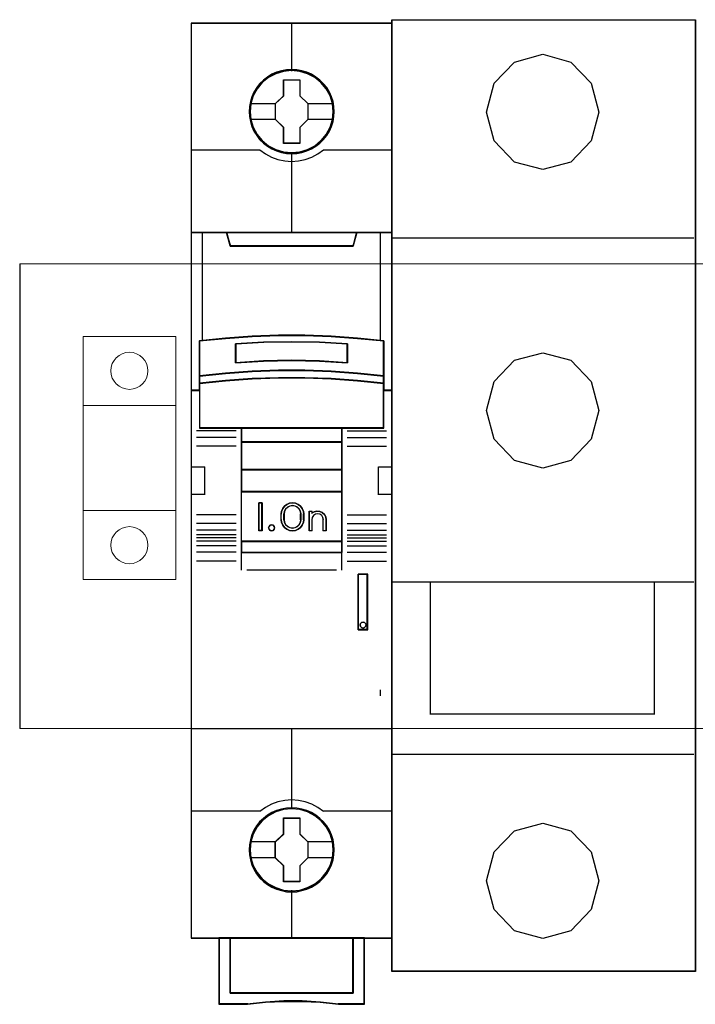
# Model space of a CAD drawing. Header units: millimetres. Extents: x 0 to 1096681, y -272449 to 90187.
# Tile 29 of 35: x 1071523 to 1077558, y -131188 to -122395. Entities that reach past the tile are written whole.
import ezdxf

# ---------------------------------------------------------------- set-up
doc = ezdxf.new("R2010")
doc.units = ezdxf.units.MM
doc.layers.add('45', color=7, linetype='Continuous')

msp = doc.modelspace()

# ---------------------------------------------------------------- linework, layer by layer
at = {"lineweight": 0}
for p, q in [((1071523.404, -124574.093), (1092363.081, -124574.093)), ((1072089.503, -125838.939), (1072917.692, -125838.939)), ((1072089.503, -126779.464), (1072917.692, -126779.464)), ((1071523.404, -128724.752), (1080711.048, -128724.752)), ((1071523.404, -128724.752), (1092363.081, -128724.752))]:
    msp.add_line(p, q, dxfattribs=at)
msp.add_lwpolyline([(1071523.404, -124574.093), (1071523.404, -128724.752)])
msp.add_lwpolyline([(1072089.503, -125224.748), (1072917.692, -125224.748), (1072917.692, -127393.655), (1072089.503, -127393.655)], close=True, dxfattribs=at)
for centre in [(1072503.471, -125530.428), (1072503.471, -125530.428), (1072503.471, -127087.975), (1072503.471, -127087.975)]:
    msp.add_circle(centre, 165.692, dxfattribs=at)
at = {"layer": '45', "color": 159}
msp.add_lwpolyline([(1074848.366, -122394.917), (1077559.129, -122394.917), (1077559.129, -130894.803), (1074848.366, -130894.803), (1074848.366, -122394.917)], dxfattribs=at)
at = {"layer": '45', "color": 179}
msp.add_lwpolyline([(1074850.992, -122397.545), (1077556.502, -122397.545), (1077556.502, -130892.176), (1074850.992, -130892.176), (1074850.992, -122397.545)], close=True, dxfattribs=at)
at = {"layer": '45', "color": 7}
for points in [[(1074850.992, -122426.391), (1073053.685, -122426.391), (1073053.685, -130597.089), (1074850.992, -130597.089), (1074850.992, -122426.391)], [(1074332.667, -123216.312), (1074330.435, -123171.179), (1074323.183, -123126.045), (1074307.564, -123082.563), (1074289.155, -123040.732), (1074265.726, -123001.654), (1074237.834, -122966.978), (1074204.363, -122935.055), (1074167.546, -122906.984), (1074130.728, -122882.766), (1074087.217, -122864.052), (1074043.705, -122851.393), (1073997.962, -122842.586), (1073952.777, -122840.385), (1073907.034, -122842.586), (1073862.407, -122851.393), (1073817.222, -122864.052), (1073775.941, -122882.766), (1073736.892, -122906.984), (1073700.633, -122935.055), (1073666.605, -122966.978), (1073640.386, -123001.654), (1073615.841, -123040.732), (1073595.759, -123082.563), (1073584.044, -123126.045), (1073575.119, -123171.179), (1073571.772, -123216.312), (1073575.119, -123260.895), (1073584.044, -123304.927), (1073595.759, -123348.409), (1073615.841, -123389.69), (1073640.386, -123429.319), (1073666.605, -123465.095), (1073700.633, -123497.019), (1073736.892, -123525.09), (1073775.941, -123548.207), (1073817.222, -123566.92), (1073862.407, -123580.13), (1073907.034, -123589.487), (1073952.777, -123591.689), (1073997.962, -123589.487), (1074043.705, -123580.13), (1074087.217, -123566.92), (1074130.728, -123548.207), (1074167.546, -123525.09), (1074204.363, -123497.019), (1074237.834, -123465.095), (1074265.726, -123429.319), (1074289.155, -123389.69), (1074307.564, -123348.409), (1074323.183, -123304.927), (1074330.435, -123260.895), (1074332.667, -123216.312)], [(1074332.667, -123216.312), (1074330.435, -123171.179), (1074323.183, -123126.045), (1074307.564, -123082.563), (1074289.155, -123040.732), (1074265.726, -123001.654), (1074237.834, -122966.978), (1074204.363, -122935.055), (1074167.546, -122906.984), (1074130.728, -122882.766), (1074087.217, -122864.052), (1074043.705, -122851.393), (1073997.962, -122842.586), (1073952.777, -122840.385), (1073907.034, -122842.586), (1073862.407, -122851.393), (1073817.222, -122864.052), (1073775.941, -122882.766), (1073736.892, -122906.984), (1073700.633, -122935.055), (1073666.605, -122966.978), (1073640.386, -123001.654), (1073615.841, -123040.732), (1073595.759, -123082.563), (1073584.044, -123126.045), (1073575.119, -123171.179), (1073571.772, -123216.312), (1073575.119, -123260.895), (1073584.044, -123304.927), (1073595.759, -123348.409), (1073615.841, -123389.69), (1073640.386, -123429.319), (1073666.605, -123465.095), (1073700.633, -123497.019), (1073736.892, -123525.09), (1073775.941, -123548.207), (1073817.222, -123566.92), (1073862.407, -123580.13), (1073907.034, -123589.487), (1073952.777, -123591.689), (1073997.962, -123589.487), (1074043.705, -123580.13), (1074087.217, -123566.92), (1074130.728, -123548.207), (1074167.546, -123525.09), (1074204.363, -123497.019), (1074237.834, -123465.095), (1074265.726, -123429.319), (1074289.155, -123389.69), (1074307.564, -123348.409), (1074323.183, -123304.927), (1074330.435, -123260.895), (1074332.667, -123216.312)], [(1073880.862, -122930.685), (1074025.98, -122930.685), (1074025.98, -123073.475), (1074097.976, -123144.044), (1074097.976, -123286.835), (1074025.98, -123358.506), (1074025.98, -123500.194), (1073880.862, -123500.194), (1073880.862, -123358.506), (1073807.179, -123286.835), (1073807.179, -123144.044), (1073880.862, -123073.475), (1073880.862, -122930.685)], [(1073880.862, -122930.685), (1074025.98, -122930.685), (1074025.98, -122930.685), (1074025.98, -123073.475), (1074025.98, -123073.475), (1074097.976, -123144.044), (1074097.976, -123144.044), (1074097.976, -123286.835), (1074097.976, -123286.835), (1074025.98, -123358.506), (1074025.98, -123358.506), (1074025.98, -123500.194), (1074025.98, -123500.194), (1073880.862, -123500.194), (1073880.862, -123500.194), (1073880.862, -123358.506), (1073880.862, -123358.506), (1073807.179, -123286.835), (1073807.179, -123286.835), (1073807.179, -123144.044), (1073807.179, -123144.044), (1073880.862, -123073.475), (1073880.862, -123073.475), (1073880.862, -122930.685), (1073880.862, -122930.685)], [(1073881.804, -122932.596), (1074025.015, -122932.596), (1074025.015, -123074.488), (1074096.066, -123144.613), (1074096.066, -123286.505), (1074025.015, -123357.725), (1074025.015, -123498.522), (1073881.804, -123498.522), (1073881.804, -123357.725), (1073809.089, -123286.505), (1073809.089, -123144.613), (1073881.804, -123074.488), (1073881.804, -122932.596)], [(1073834.446, -125215.471), (1074070.231, -125215.471), (1074306.016, -125224.258), (1074541.246, -125240.733), (1074776.475, -125263.798), (1074776.475, -125577.371), (1074776.475, -125644.369), (1074776.475, -125707.523), (1074850.992, -125707.523), (1074850.992, -124296.17), (1074750.894, -124296.17), (1074533.46, -124296.17), (1074501.763, -124414.241), (1073402.914, -124414.241), (1073371.217, -124296.17), (1073153.782, -124296.17), (1073053.685, -124296.17), (1073053.685, -125707.523), (1073128.202, -125707.523), (1073128.202, -125644.369), (1073128.202, -125577.371), (1073128.202, -125263.798), (1073362.319, -125240.733), (1073598.66, -125224.258), (1073834.446, -125215.471)], [(1073402.242, -124418.003), (1074502.435, -124418.003), (1074534.171, -124296.17), (1073951.782, -124296.17), (1073370.506, -124296.17), (1073402.242, -124418.003)], [(1074305.96, -125537.372), (1074541.231, -125553.435), (1074776.502, -125577.806), (1074776.502, -125261.528), (1074541.231, -125238.264), (1074305.96, -125221.647), (1074070.133, -125212.785), (1073834.305, -125212.785), (1073598.478, -125221.647), (1073362.095, -125238.264), (1073127.936, -125261.528), (1073127.936, -125577.806), (1073362.095, -125553.435), (1073598.478, -125537.372), (1073834.305, -125529.063), (1074070.133, -125529.063), (1074305.96, -125537.372)], [(1074452.519, -125290.576), (1074452.519, -125457.884), (1074202.369, -125443.895), (1073951.662, -125439.419), (1073702.069, -125443.895), (1073451.919, -125457.884), (1073451.919, -125290.576), (1073702.069, -125276.028), (1073951.662, -125271.551), (1074202.369, -125276.028), (1074452.519, -125290.576)], [(1074202.369, -125443.895), (1074452.519, -125457.884), (1074452.519, -125290.576), (1074202.369, -125276.028), (1073951.662, -125271.551), (1073702.069, -125276.028), (1073451.919, -125290.576), (1073451.919, -125457.884), (1073702.069, -125443.895), (1073951.662, -125439.419), (1074202.369, -125443.895)], [(1074541.231, -125550.416), (1074305.96, -125533.987), (1074070.133, -125525.49), (1073834.305, -125525.49), (1073598.478, -125533.987), (1073362.095, -125550.416), (1073127.936, -125575.342), (1073127.936, -125644.456), (1073362.095, -125619.53), (1073598.478, -125603.101), (1073834.305, -125594.604), (1074070.133, -125594.604), (1074305.96, -125603.101), (1074541.231, -125619.53), (1074776.502, -125644.456), (1074776.502, -125575.342), (1074541.231, -125550.416)], [(1074305.96, -125600.664), (1074070.133, -125592.379), (1073834.305, -125592.379), (1073598.478, -125600.664), (1073362.095, -125616.681), (1073127.936, -125640.984), (1073127.936, -125704.503), (1073127.936, -126043.639), (1073502.812, -126043.639), (1074401.626, -126043.639), (1074776.502, -126043.639), (1074776.502, -125704.503), (1074776.502, -125640.984), (1074541.231, -125616.681), (1074305.96, -125600.664)], [(1073502.057, -126169.055), (1074402.62, -126169.055), (1074402.62, -126039.578), (1073502.057, -126039.578), (1073502.057, -126169.055)], [(1074402.62, -126164.994), (1073502.057, -126164.994), (1073502.057, -126415.349), (1074402.62, -126415.349), (1074402.62, -126164.994)], [(1074402.62, -126411.527), (1073502.057, -126411.527), (1073502.057, -126611.954), (1074402.62, -126611.954), (1074402.62, -126411.527)], [(1073502.057, -127055.092), (1074402.62, -127055.092), (1074402.62, -126608.132), (1073502.057, -126608.132), (1073502.057, -127055.092)], [(1073688.043, -126709.42), (1073688.043, -126959.775), (1073658.438, -126959.775), (1073658.438, -126709.42), (1073688.043, -126709.42)], [(1074057.962, -126783.971), (1074061.925, -126809.006), (1074061.925, -126860.19), (1074057.962, -126885.225), (1074047.205, -126909.704), (1074031.92, -126930.846), (1074010.974, -126945.867), (1073986.064, -126955.881), (1073960.023, -126959.775), (1073933.415, -126955.881), (1073908.506, -126945.867), (1073888.125, -126930.846), (1073872.274, -126909.704), (1073861.518, -126885.225), (1073857.555, -126860.19), (1073857.555, -126809.006), (1073861.518, -126783.971), (1073872.274, -126759.491), (1073888.125, -126738.35), (1073908.506, -126723.329), (1073933.415, -126713.315), (1073960.023, -126709.42), (1073986.064, -126713.315), (1074010.974, -126723.329), (1074031.92, -126738.35), (1074047.205, -126759.491), (1074057.962, -126783.971)], [(1074036.378, -126860.2), (1074036.378, -126808.837), (1074032.39, -126786.506), (1074022.133, -126765.29), (1074004.469, -126748.542), (1073983.387, -126737.934), (1073960.025, -126734.026), (1073936.093, -126737.934), (1073915.01, -126748.542), (1073897.346, -126765.29), (1073887.09, -126786.506), (1073883.101, -126808.837), (1073883.101, -126860.2), (1073887.09, -126882.532), (1073897.346, -126903.747), (1073915.01, -126920.496), (1073936.093, -126931.104), (1073960.025, -126934.453), (1073983.387, -126931.104), (1074004.469, -126920.496), (1074022.133, -126903.747), (1074032.39, -126882.532), (1074036.378, -126860.2)], [(1074153.919, -126788.841), (1074178.99, -126783.237), (1074202.922, -126785.479), (1074226.284, -126795.567), (1074244.517, -126812.94), (1074257.053, -126834.797), (1074261.042, -126859.457), (1074261.042, -126959.775), (1074234.831, -126959.775), (1074234.831, -126859.457), (1074230.842, -126839.281), (1074220.586, -126823.028), (1074204.061, -126811.819), (1074183.548, -126807.896), (1074164.175, -126811.819), (1074148.221, -126823.028), (1074136.255, -126839.281), (1074132.836, -126859.457), (1074132.836, -126959.775), (1074107.764, -126959.775), (1074107.764, -126783.237), (1074132.836, -126783.237), (1074132.836, -126802.292), (1074153.919, -126788.841)], [(1073796.419, -126919.525), (1073800.016, -126932.548), (1073796.419, -126945.57), (1073786.827, -126955.632), (1073773.637, -126959.775), (1073759.248, -126955.632), (1073750.255, -126945.57), (1073746.059, -126932.548), (1073750.255, -126919.525), (1073759.248, -126909.463), (1073773.637, -126906.503), (1073786.827, -126909.463), (1073796.419, -126919.525)], [(1074402.62, -127051.031), (1073502.057, -127051.031), (1073502.057, -127153.514), (1074402.62, -127153.514), (1074402.62, -127051.031)], [(1074547.78, -127346.058), (1074547.78, -127842.468), (1074631.82, -127842.468), (1074631.82, -127346.058), (1074547.78, -127346.058)], [(1074613.173, -127787.407), (1074616.779, -127800.429), (1074613.173, -127814.635), (1074603.559, -127823.513), (1074589.738, -127827.657), (1074576.518, -127823.513), (1074566.904, -127814.635), (1074563.299, -127800.429), (1074566.904, -127787.407), (1074576.518, -127777.344), (1074589.738, -127774.385), (1074603.559, -127777.344), (1074613.173, -127787.407)], [(1074332.189, -129808.914), (1074329.957, -129763.78), (1074322.705, -129718.647), (1074307.084, -129675.165), (1074289.231, -129633.885), (1074265.799, -129594.255), (1074237.346, -129559.58), (1074204.43, -129527.656), (1074167.609, -129499.586), (1074130.229, -129475.368), (1074086.713, -129456.654), (1074043.755, -129443.995), (1073998.007, -129435.739), (1073952.259, -129432.987), (1073906.511, -129435.739), (1073861.879, -129443.995), (1073816.69, -129456.654), (1073775.405, -129475.368), (1073736.352, -129499.586), (1073700.089, -129527.656), (1073666.615, -129559.58), (1073639.835, -129594.255), (1073615.288, -129633.885), (1073595.761, -129675.165), (1073583.487, -129718.647), (1073574.561, -129763.78), (1073571.772, -129808.914), (1073574.561, -129854.047), (1073583.487, -129897.529), (1073595.761, -129941.011), (1073615.288, -129982.292), (1073639.835, -130021.921), (1073666.615, -130057.697), (1073700.089, -130090.171), (1073736.352, -130117.691), (1073775.405, -130140.808), (1073816.69, -130159.522), (1073861.879, -130172.732), (1073906.511, -130182.089), (1073952.259, -130184.29), (1073998.007, -130182.089), (1074043.755, -130172.732), (1074086.713, -130159.522), (1074130.229, -130140.808), (1074167.609, -130117.691), (1074204.43, -130090.171), (1074237.346, -130057.697), (1074265.799, -130021.921), (1074289.231, -129982.292), (1074307.084, -129941.011), (1074322.705, -129897.529), (1074329.957, -129854.047), (1074332.189, -129808.914)], [(1074332.189, -129808.914), (1074329.957, -129763.78), (1074322.705, -129718.647), (1074307.084, -129675.165), (1074289.231, -129633.885), (1074265.799, -129594.255), (1074237.346, -129559.58), (1074204.43, -129527.656), (1074167.609, -129499.586), (1074130.229, -129475.368), (1074086.713, -129456.654), (1074043.755, -129443.995), (1073998.007, -129435.739), (1073952.259, -129432.987), (1073906.511, -129435.739), (1073861.879, -129443.995), (1073816.69, -129456.654), (1073775.405, -129475.368), (1073736.352, -129499.586), (1073700.089, -129527.656), (1073666.615, -129559.58), (1073639.835, -129594.255), (1073615.288, -129633.885), (1073595.761, -129675.165), (1073583.487, -129718.647), (1073574.561, -129763.78), (1073571.772, -129808.914), (1073574.561, -129854.047), (1073583.487, -129897.529), (1073595.761, -129941.011), (1073615.288, -129982.292), (1073639.835, -130021.921), (1073666.615, -130057.697), (1073700.089, -130090.171), (1073736.352, -130117.691), (1073775.405, -130140.808), (1073816.69, -130159.522), (1073861.879, -130172.732), (1073906.511, -130182.089), (1073952.259, -130184.29), (1073998.007, -130182.089), (1074043.755, -130172.732), (1074086.713, -130159.522), (1074130.229, -130140.808), (1074167.609, -130117.691), (1074204.43, -130090.171), (1074237.346, -130057.697), (1074265.799, -130021.921), (1074289.231, -129982.292), (1074307.084, -129941.011), (1074322.705, -129897.529), (1074329.957, -129854.047), (1074332.189, -129808.914)], [(1074330.279, -129808.793), (1074328.059, -129763.875), (1074320.842, -129718.957), (1074305.3, -129675.682), (1074287.537, -129634.599), (1074264.222, -129595.158), (1074235.913, -129560.648), (1074203.162, -129528.877), (1074166.525, -129500.94), (1074129.334, -129476.838), (1074086.036, -129458.213), (1074043.294, -129445.614), (1073997.776, -129437.398), (1073952.258, -129434.659), (1073906.74, -129437.398), (1073862.332, -129445.614), (1073817.369, -129458.213), (1073776.292, -129476.838), (1073737.435, -129500.94), (1073701.354, -129528.877), (1073668.048, -129560.648), (1073641.403, -129595.158), (1073616.979, -129634.599), (1073597.551, -129675.682), (1073585.339, -129718.957), (1073576.457, -129763.875), (1073573.682, -129808.793), (1073576.457, -129853.711), (1073585.339, -129896.986), (1073597.551, -129940.26), (1073616.979, -129981.344), (1073641.403, -130020.784), (1073668.048, -130056.39), (1073701.354, -130088.709), (1073737.435, -130116.098), (1073776.292, -130139.105), (1073817.369, -130157.729), (1073862.332, -130170.876), (1073906.74, -130180.188), (1073952.258, -130182.379), (1073997.776, -130180.188), (1074043.294, -130170.876), (1074086.036, -130157.729), (1074129.334, -130139.105), (1074166.525, -130116.098), (1074203.162, -130088.709), (1074235.913, -130056.39), (1074264.222, -130020.784), (1074287.537, -129981.344), (1074305.3, -129940.26), (1074320.842, -129896.986), (1074328.059, -129853.711), (1074330.279, -129808.793)], [(1073880.748, -129523.286), (1074025.379, -129523.286), (1074025.379, -129666.077), (1074097.976, -129736.646), (1074097.976, -129879.437), (1074025.379, -129951.108), (1074025.379, -130092.796), (1073880.748, -130092.796), (1073880.748, -129951.108), (1073806.462, -129879.437), (1073806.462, -129736.646), (1073880.748, -129666.077), (1073880.748, -129523.286)], [(1073880.748, -129523.286), (1074025.379, -129523.286), (1074025.379, -129523.286), (1074025.379, -129666.077), (1074025.379, -129666.077), (1074097.976, -129736.646), (1074097.976, -129736.646), (1074097.976, -129879.437), (1074097.976, -129879.437), (1074025.379, -129951.108), (1074025.379, -129951.108), (1074025.379, -130092.796), (1074025.379, -130092.796), (1073880.748, -130092.796), (1073880.748, -130092.796), (1073880.748, -129951.108), (1073880.748, -129951.108), (1073806.462, -129879.437), (1073806.462, -129879.437), (1073806.462, -129736.646), (1073806.462, -129736.646), (1073880.748, -129666.077), (1073880.748, -129666.077), (1073880.748, -129523.286), (1073880.748, -129523.286)], [(1073881.684, -129525.197), (1074024.42, -129525.197), (1074024.42, -129667.03), (1074096.066, -129737.125), (1074096.066, -129878.958), (1074024.42, -129950.148), (1074024.42, -130090.885), (1073881.684, -130090.885), (1073881.684, -129950.148), (1073808.372, -129878.958), (1073808.372, -129737.125), (1073881.684, -129667.03), (1073881.684, -129525.197)], [(1074502.111, -130593.267), (1074502.111, -131088.119), (1073402.327, -131088.119), (1073402.327, -130593.267), (1073302.701, -130593.267), (1073302.701, -131187.86), (1073557.054, -131187.86), (1073719.016, -131170.226), (1073882.091, -131161.41), (1074045.166, -131161.41), (1074208.242, -131170.226), (1074370.76, -131187.86), (1074601.737, -131187.86), (1074601.737, -130593.267), (1074502.111, -130593.267)], [(1073951.662, -130593.267), (1073402.021, -130593.267), (1073402.021, -131088.722), (1074502.418, -131088.722), (1074502.418, -130593.267), (1073951.662, -130593.267)], [(1074502.418, -131088.722), (1074502.418, -130593.267), (1073951.662, -130593.267), (1073402.021, -130593.267), (1073402.021, -131088.722), (1074502.418, -131088.722)]]:
    msp.add_lwpolyline(points, close=True, dxfattribs=at)
at = {"layer": '45', "color": 139}
for points in [[(1074850.992, -122426.391), (1073053.685, -122426.391), (1073053.685, -130597.089), (1074850.992, -130597.089), (1074850.992, -122426.391)], [(1074330.757, -123216.31), (1074328.536, -123171.407), (1074321.321, -123126.503), (1074305.78, -123083.242), (1074287.463, -123041.624), (1074264.152, -123002.744), (1074236.4, -122968.245), (1074203.097, -122936.484), (1074166.465, -122908.556), (1074129.832, -122884.461), (1074086.539, -122865.843), (1074043.246, -122853.248), (1073997.732, -122844.486), (1073952.774, -122842.296), (1073907.261, -122844.486), (1073862.858, -122853.248), (1073817.899, -122865.843), (1073776.826, -122884.461), (1073737.973, -122908.556), (1073701.896, -122936.484), (1073668.038, -122968.245), (1073641.952, -123002.744), (1073617.53, -123041.624), (1073597.548, -123083.242), (1073585.892, -123126.503), (1073577.012, -123171.407), (1073573.682, -123216.31), (1073577.012, -123260.667), (1073585.892, -123304.475), (1073597.548, -123347.736), (1073617.53, -123388.806), (1073641.952, -123428.234), (1073668.038, -123463.828), (1073701.896, -123495.589), (1073737.973, -123523.517), (1073776.826, -123546.517), (1073817.899, -123565.135), (1073862.858, -123578.278), (1073907.261, -123587.587), (1073952.774, -123589.778), (1073997.732, -123587.587), (1074043.246, -123578.278), (1074086.539, -123565.135), (1074129.832, -123546.517), (1074166.465, -123523.517), (1074203.097, -123495.589), (1074236.4, -123463.828), (1074264.152, -123428.234), (1074287.463, -123388.806), (1074305.78, -123347.736), (1074321.321, -123304.475), (1074328.536, -123260.667), (1074330.757, -123216.31)], [(1074323.833, -123216.395), (1074316.024, -123144.268), (1074295.385, -123075.994), (1074261.359, -123012.676), (1074214.504, -122957.067), (1074158.724, -122911.368), (1074094.577, -122877.782), (1074024.852, -122856.308), (1073952.338, -122849.701), (1073879.825, -122856.308), (1073810.1, -122877.782), (1073746.51, -122911.368), (1073690.173, -122957.067), (1073643.318, -123012.676), (1073609.292, -123075.994), (1073588.653, -123144.268), (1073580.844, -123216.395), (1073588.653, -123287.972), (1073609.292, -123356.796), (1073643.318, -123419.563), (1073690.173, -123475.173), (1073746.51, -123520.321), (1073810.1, -123554.458), (1073879.825, -123575.38), (1073952.338, -123583.089), (1074024.852, -123575.38), (1074094.577, -123554.458), (1074158.724, -123520.321), (1074214.504, -123475.173), (1074261.359, -123419.563), (1074295.385, -123356.796), (1074316.024, -123287.972), (1074323.833, -123216.395)], [(1074323.355, -123215.761), (1074316.102, -123144.201), (1074295.459, -123075.943), (1074260.868, -123012.089), (1074215.119, -122956.492), (1074158.769, -122911.354), (1074094.05, -122877.225), (1074024.31, -122856.307), (1073951.781, -122849.701), (1073879.809, -122856.307), (1073810.627, -122877.225), (1073745.908, -122911.354), (1073689.558, -122956.492), (1073643.809, -123012.089), (1073609.218, -123075.943), (1073588.017, -123144.201), (1073581.322, -123215.761), (1073588.017, -123287.322), (1073609.218, -123356.13), (1073643.809, -123418.883), (1073689.558, -123475.031), (1073745.908, -123520.169), (1073810.627, -123553.748), (1073879.809, -123575.216), (1073951.781, -123582.372), (1074024.31, -123575.216), (1074094.05, -123553.748), (1074158.769, -123520.169), (1074215.119, -123475.031), (1074260.868, -123418.883), (1074295.459, -123356.13), (1074316.102, -123287.322), (1074323.355, -123215.761)], [(1074305.14, -125602.505), (1074069.859, -125594.29), (1073834.579, -125594.29), (1073599.298, -125602.505), (1073363.462, -125618.387), (1073129.846, -125642.484), (1073129.846, -125705.465), (1073129.846, -126041.728), (1073503.854, -126041.728), (1074400.584, -126041.728), (1074774.592, -126041.728), (1074774.592, -125705.465), (1074774.592, -125642.484), (1074539.866, -125618.387), (1074305.14, -125602.505)], [(1073800.016, -126932.548), (1073796.419, -126919.525), (1073786.827, -126909.463), (1073773.637, -126906.503), (1073759.248, -126909.463), (1073750.255, -126919.525), (1073746.059, -126932.548), (1073750.255, -126945.57), (1073759.248, -126955.632), (1073773.637, -126959.775), (1073786.827, -126955.632), (1073796.419, -126945.57), (1073800.016, -126932.548)], [(1074616.779, -127800.429), (1074613.173, -127787.407), (1074603.559, -127777.344), (1074589.738, -127774.385), (1074576.518, -127777.344), (1074566.904, -127787.407), (1074563.299, -127800.429), (1074566.904, -127814.635), (1074576.518, -127823.513), (1074589.738, -127827.657), (1074603.559, -127823.513), (1074613.173, -127814.635), (1074616.779, -127800.429)], [(1074323.355, -129807.766), (1074316.102, -129735.631), (1074295.459, -129667.351), (1074260.868, -129604.027), (1074215.119, -129548.412), (1074158.769, -129503.259), (1074094.05, -129469.119), (1074024.31, -129448.194), (1073951.781, -129441.587), (1073879.809, -129448.194), (1073810.627, -129469.119), (1073745.908, -129503.259), (1073689.558, -129548.412), (1073643.809, -129604.027), (1073609.218, -129667.351), (1073588.017, -129735.631), (1073581.322, -129807.766), (1073588.017, -129879.35), (1073609.218, -129948.181), (1073643.809, -130010.954), (1073689.558, -130066.569), (1073745.908, -130112.273), (1073810.627, -130145.862), (1073879.809, -130167.338), (1073951.781, -130174.496), (1074024.31, -130167.338), (1074094.05, -130145.862), (1074158.769, -130112.273), (1074215.119, -130066.569), (1074260.868, -130010.954), (1074295.459, -129948.181), (1074316.102, -129879.35), (1074323.355, -129807.766)]]:
    msp.add_lwpolyline(points, close=True, dxfattribs=at)
at = {"layer": '45', "color": 59}
for points in [[(1074849.082, -122428.302), (1073055.595, -122428.302), (1073055.595, -130595.178), (1074849.082, -130595.178), (1074849.082, -122428.302)], [(1073834.696, -125214.893), (1074069.981, -125214.893), (1074305.265, -125223.656), (1074539.994, -125240.086), (1074774.723, -125263.089), (1074774.723, -125575.812), (1074774.723, -125642.629), (1074774.723, -125705.612), (1074849.082, -125705.612), (1074849.082, -124298.081), (1074749.197, -124298.081), (1074532.225, -124298.081), (1074500.595, -124415.832), (1073404.082, -124415.832), (1073372.452, -124298.081), (1073155.48, -124298.081), (1073055.595, -124298.081), (1073055.595, -125705.612), (1073129.954, -125705.612), (1073129.954, -125642.629), (1073129.954, -125575.812), (1073129.954, -125263.089), (1073363.573, -125240.086), (1073599.412, -125223.656), (1073834.696, -125214.893)], [(1073402.242, -124418.003), (1074502.435, -124418.003), (1074534.171, -124296.17), (1073951.782, -124296.17), (1073370.506, -124296.17), (1073402.242, -124418.003)], [(1074305.96, -125537.372), (1074541.231, -125553.435), (1074776.502, -125577.806), (1074776.502, -125261.528), (1074541.231, -125238.264), (1074305.96, -125221.647), (1074070.133, -125212.785), (1073834.305, -125212.785), (1073598.478, -125221.647), (1073362.095, -125238.264), (1073127.936, -125261.528), (1073127.936, -125577.806), (1073362.095, -125553.435), (1073598.478, -125537.372), (1073834.305, -125529.063), (1074070.133, -125529.063), (1074305.96, -125537.372)], [(1074452.519, -125290.576), (1074452.519, -125457.884), (1074202.369, -125443.895), (1073951.662, -125439.419), (1073702.069, -125443.895), (1073451.919, -125457.884), (1073451.919, -125290.576), (1073702.069, -125276.028), (1073951.662, -125271.551), (1074202.369, -125276.028), (1074452.519, -125290.576)], [(1074202.369, -125443.895), (1074452.519, -125457.884), (1074452.519, -125290.576), (1074202.369, -125276.028), (1073951.662, -125271.551), (1073702.069, -125276.028), (1073451.919, -125290.576), (1073451.919, -125457.884), (1073702.069, -125443.895), (1073951.662, -125439.419), (1074202.369, -125443.895)], [(1074201.414, -125442.271), (1074450.609, -125455.973), (1074450.609, -125292.097), (1074201.414, -125277.847), (1073951.664, -125273.463), (1073703.024, -125277.847), (1073453.829, -125292.097), (1073453.829, -125455.973), (1073703.024, -125442.271), (1073951.664, -125437.887), (1074201.414, -125442.271)], [(1074541.231, -125550.416), (1074305.96, -125533.987), (1074070.133, -125525.49), (1073834.305, -125525.49), (1073598.478, -125533.987), (1073362.095, -125550.416), (1073127.936, -125575.342), (1073127.936, -125644.456), (1073362.095, -125619.53), (1073598.478, -125603.101), (1073834.305, -125594.604), (1074070.133, -125594.604), (1074305.96, -125603.101), (1074541.231, -125619.53), (1074776.502, -125644.456), (1074776.502, -125575.342), (1074541.231, -125550.416)], [(1074539.866, -125551.526), (1074305.14, -125535.625), (1074069.859, -125527.401), (1073834.579, -125527.401), (1073599.298, -125535.625), (1073363.462, -125551.526), (1073129.846, -125575.652), (1073129.846, -125642.545), (1073363.462, -125618.42), (1073599.298, -125602.519), (1073834.579, -125594.294), (1074069.859, -125594.294), (1074305.14, -125602.519), (1074539.866, -125618.42), (1074774.592, -125642.545), (1074774.592, -125575.652), (1074539.866, -125551.526)], [(1074305.96, -125600.664), (1074070.133, -125592.379), (1073834.305, -125592.379), (1073598.478, -125600.664), (1073362.095, -125616.681), (1073127.936, -125640.984), (1073127.936, -125704.503), (1073127.936, -126043.639), (1073502.812, -126043.639), (1074401.626, -126043.639), (1074776.502, -126043.639), (1074776.502, -125704.503), (1074776.502, -125640.984), (1074541.231, -125616.681), (1074305.96, -125600.664)], [(1073502.057, -126169.055), (1074402.62, -126169.055), (1074402.62, -126039.578), (1073502.057, -126039.578), (1073502.057, -126169.055)], [(1073503.728, -126167.144), (1074400.71, -126167.144), (1074400.71, -126041.489), (1073503.728, -126041.489), (1073503.728, -126167.144)], [(1074402.62, -126164.994), (1073502.057, -126164.994), (1073502.057, -126415.349), (1074402.62, -126415.349), (1074402.62, -126164.994)], [(1074400.71, -126166.905), (1073503.728, -126166.905), (1073503.728, -126413.677), (1074400.71, -126413.677), (1074400.71, -126166.905)], [(1074402.62, -126411.527), (1073502.057, -126411.527), (1073502.057, -126611.954), (1074402.62, -126611.954), (1074402.62, -126411.527)], [(1074400.71, -126413.438), (1073503.728, -126413.438), (1073503.728, -126610.043), (1074400.71, -126610.043), (1074400.71, -126413.438)], [(1073502.057, -127055.092), (1074402.62, -127055.092), (1074402.62, -126608.132), (1073502.057, -126608.132), (1073502.057, -127055.092)], [(1073688.043, -126709.42), (1073688.043, -126959.775), (1073658.438, -126959.775), (1073658.438, -126709.42), (1073688.043, -126709.42)], [(1074057.962, -126783.971), (1074061.925, -126809.006), (1074061.925, -126860.19), (1074057.962, -126885.225), (1074047.205, -126909.704), (1074031.92, -126930.846), (1074010.974, -126945.867), (1073986.064, -126955.881), (1073960.023, -126959.775), (1073933.415, -126955.881), (1073908.506, -126945.867), (1073888.125, -126930.846), (1073872.274, -126909.704), (1073861.518, -126885.225), (1073857.555, -126860.19), (1073857.555, -126809.006), (1073861.518, -126783.971), (1073872.274, -126759.491), (1073888.125, -126738.35), (1073908.506, -126723.329), (1073933.415, -126713.315), (1073960.023, -126709.42), (1073986.064, -126713.315), (1074010.974, -126723.329), (1074031.92, -126738.35), (1074047.205, -126759.491), (1074057.962, -126783.971)], [(1074036.378, -126860.2), (1074036.378, -126808.837), (1074032.39, -126786.506), (1074022.133, -126765.29), (1074004.469, -126748.542), (1073983.387, -126737.934), (1073960.025, -126734.026), (1073936.093, -126737.934), (1073915.01, -126748.542), (1073897.346, -126765.29), (1073887.09, -126786.506), (1073883.101, -126808.837), (1073883.101, -126860.2), (1073887.09, -126882.532), (1073897.346, -126903.747), (1073915.01, -126920.496), (1073936.093, -126931.104), (1073960.025, -126934.453), (1073983.387, -126931.104), (1074004.469, -126920.496), (1074022.133, -126903.747), (1074032.39, -126882.532), (1074036.378, -126860.2)], [(1074034.468, -126859.856), (1074034.468, -126809.411), (1074030.579, -126787.478), (1074020.578, -126766.643), (1074003.355, -126750.193), (1073982.797, -126739.775), (1073960.017, -126735.937), (1073936.682, -126739.775), (1073916.125, -126750.193), (1073898.901, -126766.643), (1073888.9, -126787.478), (1073885.011, -126809.411), (1073885.011, -126859.856), (1073888.9, -126881.788), (1073898.901, -126902.624), (1073916.125, -126919.073), (1073936.682, -126929.491), (1073960.017, -126932.781), (1073982.797, -126929.491), (1074003.355, -126919.073), (1074020.578, -126902.624), (1074030.579, -126881.788), (1074034.468, -126859.856)], [(1074153.919, -126788.841), (1074178.99, -126783.237), (1074202.922, -126785.479), (1074226.284, -126795.567), (1074244.517, -126812.94), (1074257.053, -126834.797), (1074261.042, -126859.457), (1074261.042, -126959.775), (1074234.831, -126959.775), (1074234.831, -126859.457), (1074230.842, -126839.281), (1074220.586, -126823.028), (1074204.061, -126811.819), (1074183.548, -126807.896), (1074164.175, -126811.819), (1074148.221, -126823.028), (1074136.255, -126839.281), (1074132.836, -126859.457), (1074132.836, -126959.775), (1074107.764, -126959.775), (1074107.764, -126783.237), (1074132.836, -126783.237), (1074132.836, -126802.292), (1074153.919, -126788.841)], [(1073796.419, -126919.525), (1073800.016, -126932.548), (1073796.419, -126945.57), (1073786.827, -126955.632), (1073773.637, -126959.775), (1073759.248, -126955.632), (1073750.255, -126945.57), (1073746.059, -126932.548), (1073750.255, -126919.525), (1073759.248, -126909.463), (1073773.637, -126906.503), (1073786.827, -126909.463), (1073796.419, -126919.525)], [(1074402.62, -127051.031), (1073502.057, -127051.031), (1073502.057, -127153.514), (1074402.62, -127153.514), (1074402.62, -127051.031)], [(1074400.71, -127052.942), (1073503.728, -127052.942), (1073503.728, -127151.603), (1074400.71, -127151.603), (1074400.71, -127052.942)], [(1074547.78, -127346.058), (1074547.78, -127842.468), (1074631.82, -127842.468), (1074631.82, -127346.058), (1074547.78, -127346.058)], [(1074613.173, -127787.407), (1074616.779, -127800.429), (1074613.173, -127814.635), (1074603.559, -127823.513), (1074589.738, -127827.657), (1074576.518, -127823.513), (1074566.904, -127814.635), (1074563.299, -127800.429), (1074566.904, -127787.407), (1074576.518, -127777.344), (1074589.738, -127774.385), (1074603.559, -127777.344), (1074613.173, -127787.407)], [(1074502.111, -130593.267), (1074502.111, -131088.119), (1073402.327, -131088.119), (1073402.327, -130593.267), (1073302.701, -130593.267), (1073302.701, -131187.86), (1073557.054, -131187.86), (1073719.016, -131170.226), (1073882.091, -131161.41), (1074045.166, -131161.41), (1074208.242, -131170.226), (1074370.76, -131187.86), (1074601.737, -131187.86), (1074601.737, -130593.267), (1074502.111, -130593.267)], [(1074500.494, -130594.939), (1074500.494, -131086.809), (1073403.944, -131086.809), (1073403.944, -130594.939), (1073304.611, -130594.939), (1073304.611, -131185.949), (1073558.216, -131185.949), (1073719.702, -131168.422), (1073882.297, -131159.658), (1074044.893, -131159.658), (1074207.489, -131168.422), (1074369.53, -131185.949), (1074599.827, -131185.949), (1074599.827, -130594.939), (1074500.494, -130594.939)], [(1073951.662, -130593.267), (1073402.021, -130593.267), (1073402.021, -131088.722), (1074502.418, -131088.722), (1074502.418, -130593.267), (1073951.662, -130593.267)], [(1074502.418, -131088.722), (1074502.418, -130593.267), (1073951.662, -130593.267), (1073402.021, -130593.267), (1073402.021, -131088.722), (1074502.418, -131088.722)], [(1073951.664, -130594.939), (1073403.931, -130594.939), (1073403.931, -131087.049), (1074500.508, -131087.049), (1074500.508, -130594.939), (1073951.664, -130594.939)]]:
    msp.add_lwpolyline(points, close=True, dxfattribs=at)
at = {"layer": '45', "color": 139}
for points in [[(1073949.712, -122426.391), (1073949.712, -122854.24)], [(1073053.685, -123558.244), (1073671.808, -123558.244)], [(1073667.749, -123558.244), (1073718.048, -123594.113), (1073772.818, -123623.15), (1073830.383, -123643.077), (1073891.301, -123656.742), (1073951.66, -123660.727), (1074013.137, -123656.742), (1074074.055, -123643.077), (1074131.62, -123623.15), (1074185.272, -123594.113), (1074236.689, -123558.244)], [(1073949.712, -123577.833), (1073949.712, -124300.231)], [(1074232.63, -123558.244), (1074850.992, -123558.244)], [(1073053.685, -124296.17), (1074850.992, -124296.17)], [(1073370.506, -124296.17), (1073406.079, -124418.003)], [(1074534.171, -124296.17), (1074498.359, -124418.003)], [(1073402.021, -124413.942), (1074502.418, -124413.942)], [(1074776.502, -125265.102), (1074541.231, -125240.132), (1074305.96, -125222.297), (1074070.133, -125212.785), (1073834.305, -125212.785), (1073598.478, -125222.297), (1073362.095, -125240.132), (1073127.936, -125265.102)], [(1073127.936, -125261.04), (1073127.936, -126043.639)], [(1074452.519, -125294.007), (1074202.369, -125276.835), (1073951.662, -125271.551), (1073702.069, -125276.835), (1073451.919, -125294.007)], [(1073451.919, -125457.884), (1073451.919, -125290.185)], [(1074448.46, -125457.884), (1074448.46, -125290.185)], [(1074772.443, -126043.639), (1074772.443, -125261.04)], [(1074452.519, -125457.884), (1074202.369, -125441.054), (1073951.662, -125435.668), (1073702.069, -125441.054), (1073451.919, -125457.884)], [(1074776.502, -125577.806), (1074541.231, -125551.648), (1074305.96, -125534.407), (1074070.133, -125525.49), (1073834.305, -125525.49), (1073598.478, -125534.407), (1073362.095, -125551.648), (1073127.936, -125577.806)], [(1074776.502, -125644.456), (1074541.231, -125618.417), (1074305.96, -125601.255), (1074070.133, -125592.379), (1073834.305, -125592.379), (1073598.478, -125601.255), (1073362.095, -125618.417), (1073127.936, -125644.456)], [(1073131.995, -125703.462), (1073053.685, -125703.462)], [(1074850.992, -125703.462), (1074772.443, -125703.462)], [(1073455.978, -126066.094), (1073103.584, -126066.094)], [(1074776.502, -126039.578), (1073127.936, -126039.578)], [(1073502.057, -126039.578), (1073502.057, -127153.514)], [(1073502.057, -126039.578), (1074402.62, -126039.578)], [(1074398.561, -126039.578), (1074398.561, -127153.514)], [(1074448.46, -126066.094), (1074801.093, -126066.094)], [(1073455.978, -126124.622), (1073103.584, -126124.622)], [(1073502.057, -126164.994), (1074402.62, -126164.994)], [(1074448.46, -126124.622), (1074801.093, -126124.622)], [(1073455.978, -126202.977), (1073103.584, -126202.977)], [(1074448.46, -126202.977), (1074801.093, -126202.977)], [(1073053.685, -126386.921), (1073176.88, -126386.921)], [(1073172.821, -126386.921), (1073172.821, -126637.276)], [(1073502.057, -126411.527), (1074402.62, -126411.527)], [(1074727.558, -126637.276), (1074727.558, -126386.921)], [(1074727.558, -126386.921), (1074850.992, -126386.921)], [(1073502.057, -126608.132), (1074402.62, -126608.132)], [(1073053.685, -126633.215), (1073176.88, -126633.215)], [(1074727.558, -126633.215), (1074850.992, -126633.215)], [(1073688.043, -126709.42), (1073658.438, -126709.42)], [(1073658.438, -126709.42), (1073658.438, -126959.775)], [(1073683.984, -126709.42), (1073683.984, -126959.775)], [(1074061.925, -126811.426), (1074057.962, -126785.782), (1074047.205, -126760.708), (1074031.92, -126739.053), (1074010.974, -126723.667), (1073986.064, -126713.41), (1073960.023, -126709.42), (1073933.415, -126713.41), (1073908.506, -126723.667), (1073888.125, -126739.053), (1073872.274, -126760.708), (1073861.518, -126785.782), (1073857.555, -126811.426)], [(1074036.378, -126811.426), (1074032.39, -126788.321), (1074022.133, -126766.372), (1074004.469, -126749.044), (1073983.387, -126738.069), (1073960.025, -126734.026), (1073936.093, -126738.069), (1073915.01, -126749.044), (1073897.346, -126766.372), (1073887.09, -126788.321), (1073883.101, -126811.426)], [(1074107.764, -126783.237), (1074136.176, -126783.237)], [(1074107.764, -126783.237), (1074107.764, -126959.775)], [(1074132.356, -126783.237), (1074132.356, -126805.931)], [(1074261.042, -126861.831), (1074257.038, -126836.404), (1074244.455, -126813.866), (1074226.153, -126795.951), (1074202.704, -126785.549), (1074178.683, -126783.237), (1074153.517, -126789.016), (1074132.356, -126802.886)], [(1073455.978, -126816.681), (1073103.584, -126816.681)], [(1073857.555, -126861.831), (1073857.555, -126807.365)], [(1073857.555, -126857.77), (1073861.518, -126883.414), (1073872.274, -126908.488), (1073888.125, -126930.143), (1073908.506, -126945.529), (1073933.415, -126955.786), (1073960.023, -126959.775), (1073986.064, -126955.786), (1074010.974, -126945.529), (1074031.92, -126930.143), (1074047.205, -126908.488), (1074057.962, -126883.414), (1074061.925, -126857.77)], [(1073883.101, -126861.831), (1073883.101, -126807.365)], [(1073883.101, -126857.77), (1073887.09, -126880.833), (1073897.346, -126902.742), (1073915.01, -126920.039), (1073936.093, -126930.994), (1073960.025, -126934.453), (1073983.387, -126930.994), (1074004.469, -126920.039), (1074022.133, -126902.742), (1074032.39, -126880.833), (1074036.378, -126857.77)], [(1074032.32, -126861.831), (1074032.32, -126807.365)], [(1074057.866, -126861.831), (1074057.866, -126807.365)], [(1074235.495, -126861.831), (1074231.462, -126840.518), (1074221.09, -126823.349), (1074204.381, -126811.509), (1074183.637, -126807.365), (1074164.047, -126811.509), (1074147.913, -126823.349), (1074135.813, -126840.518), (1074132.356, -126861.831)], [(1074132.356, -126857.77), (1074132.356, -126959.775)], [(1074231.675, -126857.77), (1074231.675, -126959.775)], [(1074256.983, -126857.77), (1074256.983, -126959.775)], [(1074448.46, -126816.681), (1074801.093, -126816.681)], [(1073455.978, -126895.514), (1073103.584, -126895.514)], [(1073455.978, -126954.042), (1073103.584, -126954.042)], [(1073688.043, -126955.714), (1073658.438, -126955.714)], [(1074107.764, -126955.714), (1074136.176, -126955.714)], [(1074231.675, -126955.714), (1074261.042, -126955.714)], [(1074448.46, -126895.514), (1074801.093, -126895.514)], [(1074448.46, -126954.042), (1074801.093, -126954.042)], [(1073455.978, -126994.175), (1073103.584, -126994.175)], [(1073455.978, -127023.559), (1073103.584, -127023.559)], [(1073455.978, -127052.225), (1073103.584, -127052.225)], [(1073502.057, -127051.031), (1074402.62, -127051.031)], [(1074448.46, -126994.175), (1074801.093, -126994.175)], [(1074448.46, -127023.559), (1074801.093, -127023.559)], [(1074448.46, -127052.225), (1074801.093, -127052.225)], [(1073455.978, -127092.12), (1073103.584, -127092.12)], [(1074448.46, -127092.12), (1074801.093, -127092.12)], [(1073455.978, -127151.125), (1073103.584, -127151.125)], [(1073455.978, -127229.48), (1073103.584, -127229.48)], [(1073502.057, -127149.692), (1074402.62, -127149.692)], [(1073502.057, -127149.692), (1073502.057, -127311.897)], [(1074398.561, -127149.692), (1074398.561, -127311.897)], [(1074448.46, -127151.125), (1074801.093, -127151.125)], [(1074448.46, -127229.48), (1074801.093, -127229.48)], [(1073551.239, -127307.836), (1074353.199, -127307.836)], [(1074547.78, -127842.468), (1074547.78, -127346.058)], [(1074547.78, -127346.058), (1074631.82, -127346.058)], [(1074627.761, -127842.468), (1074627.761, -127346.058)], [(1074547.78, -127838.407), (1074631.82, -127838.407)], [(1074747.136, -128432.761), (1074747.136, -128379.967)], [(1073053.685, -128723.727), (1074850.992, -128723.727)], [(1073949.712, -128723.727), (1073949.712, -129446.125)], [(1074236.689, -129465.236), (1074185.272, -129429.905), (1074131.62, -129400.842), (1074074.055, -129380.327), (1074013.137, -129367.22), (1073951.66, -129363.231), (1073891.301, -129367.22), (1073830.383, -129380.327), (1073772.818, -129400.842), (1073718.048, -129429.905), (1073667.749, -129465.236)], [(1073053.685, -129461.414), (1073671.808, -129461.414)], [(1074232.63, -129461.414), (1074850.992, -129461.414)], [(1073949.712, -130169.957), (1073949.712, -130597.089)], [(1073302.701, -130593.267), (1073302.701, -131187.86)], [(1073402.021, -130593.267), (1073402.021, -131088.722)], [(1074498.359, -131088.722), (1074498.359, -130593.267)], [(1074597.679, -130593.267), (1074597.679, -131187.86)], [(1073402.021, -131084.9), (1074502.418, -131084.9)], [(1073560.312, -131184.038), (1073302.701, -131184.038)], [(1074371.583, -131187.86), (1074208.74, -131167.794), (1074045.339, -131157.76), (1073881.939, -131157.76), (1073718.538, -131167.794), (1073556.253, -131187.86)], [(1074601.737, -131184.038), (1074367.524, -131184.038)]]:
    msp.add_lwpolyline(points, dxfattribs=at)
at = {"layer": '45', "color": 179}
for points in [[(1075693.539, -123219.779), (1075761.4, -122962.606), (1075943.947, -122773.733), (1076195.711, -122704.038), (1076444.762, -122773.733), (1076628.665, -122962.606), (1076696.526, -123219.779), (1076628.665, -123476.952), (1076444.762, -123665.824), (1076195.711, -123734.125), (1075943.947, -123665.824), (1075761.4, -123476.952), (1075693.539, -123219.779)], [(1074845.023, -124344.246), (1077545.043, -124344.246)], [(1075693.539, -125884.479), (1075761.4, -125625.861), (1075943.947, -125436.952), (1076195.711, -125370.032), (1076444.762, -125436.952), (1076628.665, -125625.861), (1076696.526, -125884.479), (1076628.665, -126141.702), (1076444.762, -126330.611), (1076195.711, -126398.925), (1075943.947, -126330.611), (1075761.4, -126141.702), (1075693.539, -125884.479)], [(1077545.043, -127418.5), (1074845.023, -127418.5)], [(1075193.359, -128600.997), (1075193.359, -127418.5)], [(1077190.499, -127418.5), (1077190.499, -128600.997)], [(1077195.991, -128595.503), (1075193.359, -128595.503)], [(1077545.043, -128956.702), (1074845.023, -128956.702)], [(1075693.539, -130084.514), (1075761.4, -129827.341), (1075943.947, -129639.862), (1076195.711, -129570.167), (1076444.762, -129639.862), (1076628.665, -129827.341), (1076696.526, -130084.514), (1076628.665, -130341.687), (1076444.762, -130530.559), (1076195.711, -130600.254), (1075943.947, -130530.559), (1075761.4, -130341.687), (1075693.539, -130084.514)]]:
    msp.add_lwpolyline(points, dxfattribs=at)
at = {"layer": '45', "color": 7}
for points in [[(1073579.173, -123142.579), (1073811.237, -123142.579)], [(1074093.917, -123142.579), (1074325.504, -123142.579)], [(1073579.173, -123284.478), (1073811.237, -123284.478)], [(1074093.917, -123284.478), (1074325.504, -123284.478)], [(1073579.173, -129735.18), (1073810.521, -129735.18)], [(1074093.917, -129735.18), (1074325.027, -129735.18)], [(1073579.173, -129876.841), (1073810.521, -129876.841)], [(1074093.917, -129876.841), (1074325.027, -129876.841)]]:
    msp.add_lwpolyline(points, dxfattribs=at)
at = {"layer": '45', "color": 140}
for points in [[(1073834.446, -125215.471), (1074070.231, -125215.471), (1074306.016, -125224.258), (1074541.246, -125240.733), (1074776.475, -125263.798), (1074776.475, -125577.371), (1074776.475, -125644.369), (1074776.475, -125707.523), (1074850.992, -125707.523), (1074850.992, -124296.17), (1074750.894, -124296.17), (1074533.46, -124296.17), (1074501.763, -124414.241), (1073402.914, -124414.241), (1073371.217, -124296.17), (1073153.782, -124296.17), (1073053.685, -124296.17), (1073053.685, -125707.523), (1073128.202, -125707.523), (1073128.202, -125644.369), (1073128.202, -125577.371), (1073128.202, -125263.798), (1073362.319, -125240.733), (1073598.66, -125224.258), (1073834.446, -125215.471)], [(1073404.048, -124416.092), (1074500.629, -124416.092), (1074532.261, -124298.081), (1073951.783, -124298.081), (1073372.416, -124298.081), (1073404.048, -124416.092)], [(1074500.508, -131087.049), (1074500.508, -130594.939), (1073951.664, -130594.939), (1073403.931, -130594.939), (1073403.931, -131087.049), (1074500.508, -131087.049)]]:
    msp.add_lwpolyline(points, close=True, dxfattribs=at)
for points in [[(1073153.482, -124296.17), (1073153.482, -125262.235)], [(1074747.136, -125262.235), (1074747.136, -124296.17)]]:
    msp.add_lwpolyline(points, dxfattribs=at)

doc.saveas('drawing.dxf')
